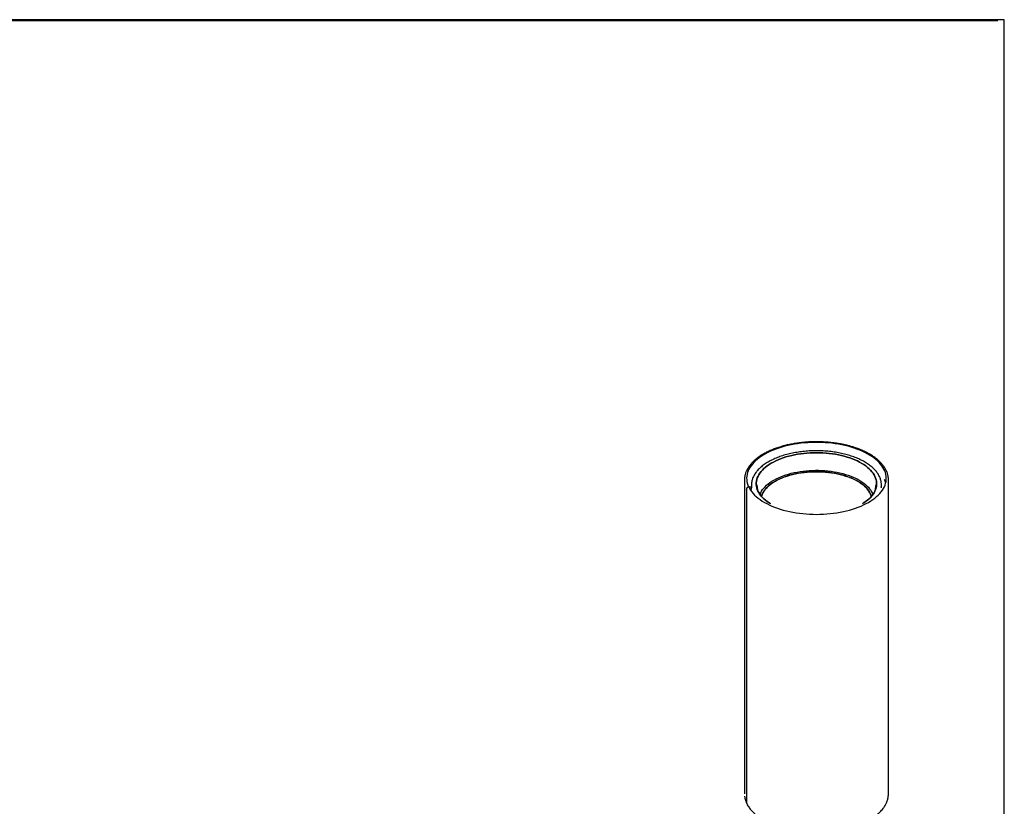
# Model space of a CAD drawing. Header units: millimetres. Extents: x 45 to 4163, y 40 to 2922.
# Tile 3 of 3: x 2118 to 4163, y 1290 to 2922. Entities that reach past the tile are written whole.
import ezdxf

# ---------------------------------------------------------------- set-up
doc = ezdxf.new("R2010")
doc.units = ezdxf.units.MM
doc.header["$LTSCALE"] = 10
doc.layers.add('SCHIZZI', color=9, linetype='Continuous')

msp = doc.modelspace()

# ---------------------------------------------------------------- linework, layer by layer
for p, q in [((3623.54, 1967.56), (3623.5, 1966.92)), ((3623.51, 1967.49), (3623.5, 1966.92)), ((3623.5, 1966.92), (3623.5, 1315.48)), ((3922.5, 1966.92), (3922.5, 1967.1)), ((3922.5, 1315.48), (3922.5, 1966.92)), ((3627.96, 1948.28), (3627.96, 1296.83)), ((3627.98, 1948.23), (3627.98, 1296.78)), ((3638, 1956.64), (3638, 1950.64)), ((3908, 1950.64), (3908, 1956.64)), ((3922.48, 1314.21), (3922.5, 1315.48))]:
    msp.add_line(p, q)
at = {"flags": 128}
for points in [[(3910.01, 1945.89), (3912.19, 1949.41), (3914.03, 1952.98), (3915.52, 1956.6), (3916.67, 1960.24), (3917.47, 1963.92), (3917.91, 1967.6), (3917.99, 1971.3), (3917.73, 1974.99), (3917.1, 1978.67), (3916.13, 1982.33), (3914.8, 1985.96), (3913.13, 1989.55), (3911.12, 1993.1), (3908.76, 1996.59), (3906.08, 2000.01), (3903.07, 2003.37), (3899.74, 2006.64), (3896.1, 2009.82), (3892.16, 2012.91), (3887.92, 2015.89), (3883.41, 2018.76), (3878.63, 2021.52), (3873.59, 2024.15), (3868.3, 2026.64), (3862.78, 2029), (3857.03, 2031.21), (3851.09, 2033.28), (3844.95, 2035.19), (3838.64, 2036.95), (3832.16, 2038.54), (3825.54, 2039.96), (3818.79, 2041.21), (3811.93, 2042.29), (3804.98, 2043.19), (3797.95, 2043.92), (3790.85, 2044.47), (3783.71, 2044.83), (3776.55, 2045.01), (3769.38, 2045.01), (3762.21, 2044.83), (3755.07, 2044.46), (3747.98, 2043.91), (3740.95, 2043.19), (3733.99, 2042.28), (3727.14, 2041.2), (3720.39, 2039.94), (3713.77, 2038.52), (3707.3, 2036.93), (3700.99, 2035.17), (3694.85, 2033.26), (3688.91, 2031.19), (3683.17, 2028.97), (3677.65, 2026.61), (3672.36, 2024.12), (3667.32, 2021.49), (3662.54, 2018.73), (3658.03, 2015.86), (3653.81, 2012.88), (3649.87, 2009.79), (3646.23, 2006.6), (3642.91, 2003.33), (3639.9, 1999.98), (3637.22, 1996.55), (3634.87, 1993.06), (3632.86, 1989.51), (3631.19, 1985.92), (3629.87, 1982.29), (3628.9, 1978.63), (3628.28, 1974.95), (3628.02, 1971.25), (3628.11, 1967.56), (3628.55, 1963.87), (3629.35, 1960.2), (3630.5, 1956.56), (3631.99, 1952.97)], [(3677.47, 1917.69), (3674.53, 1919.55), (3670.57, 1922.31), (3666.91, 1925.17), (3663.54, 1928.13), (3660.48, 1931.17), (3657.74, 1934.29), (3655.33, 1937.49), (3653.26, 1940.75), (3651.52, 1944.05), (3650.12, 1947.41), (3649.08, 1950.79), (3648.38, 1954.2), (3648.04, 1957.62), (3648.06, 1961.05), (3648.42, 1964.47), (3649.14, 1967.88), (3650.22, 1971.26), (3651.64, 1974.61), (3653.4, 1977.92), (3655.5, 1981.17), (3657.94, 1984.36), (3660.7, 1987.48), (3663.78, 1990.52), (3667.17, 1993.47), (3670.86, 1996.32), (3674.84, 1999.07), (3679.1, 2001.7), (3683.62, 2004.21), (3688.4, 2006.6), (3693.41, 2008.85), (3698.66, 2010.96), (3704.11, 2012.93), (3709.76, 2014.74), (3715.59, 2016.4), (3721.58, 2017.89), (3727.72, 2019.21), (3733.98, 2020.37), (3740.36, 2021.35), (3746.82, 2022.16), (3753.37, 2022.79), (3759.96, 2023.24), (3766.6, 2023.5), (3773.25, 2023.59), (3779.9, 2023.49), (3786.54, 2023.21), (3793.13, 2022.75), (3799.67, 2022.11), (3806.13, 2021.29), (3812.5, 2020.29), (3818.76, 2019.12), (3824.88, 2017.78), (3830.86, 2016.28), (3836.68, 2014.61), (3842.31, 2012.79), (3847.75, 2010.81), (3852.98, 2008.69), (3857.98, 2006.43), (3862.73, 2004.03), (3867.24, 2001.51), (3871.48, 1998.87), (3875.43, 1996.11), (3879.1, 1993.25), (3882.47, 1990.29), (3885.53, 1987.25), (3888.26, 1984.12), (3890.68, 1980.93), (3892.75, 1977.67), (3894.49, 1974.36), (3895.89, 1971.01), (3896.93, 1967.63), (3897.63, 1964.22), (3897.97, 1960.8), (3897.95, 1957.37), (3897.59, 1953.95), (3896.87, 1950.54), (3895.79, 1947.16), (3894.37, 1943.81), (3892.61, 1940.5), (3890.51, 1937.25), (3888.07, 1934.06), (3885.31, 1930.94), (3882.23, 1927.9), (3878.84, 1924.95), (3875.15, 1922.1), (3871.17, 1919.35), (3868.99, 1917.97)], [(3852.98, 2008.69), (3847.75, 2010.81), (3842.31, 2012.79), (3836.68, 2014.61), (3830.86, 2016.28), (3824.88, 2017.78), (3818.76, 2019.12), (3812.5, 2020.29), (3806.13, 2021.29), (3799.67, 2022.11), (3793.13, 2022.75), (3786.54, 2023.21), (3779.9, 2023.49), (3773.25, 2023.59), (3766.6, 2023.5), (3759.96, 2023.24), (3753.37, 2022.79), (3746.82, 2022.16), (3740.36, 2021.35), (3733.98, 2020.37), (3727.72, 2019.21), (3721.58, 2017.89), (3715.59, 2016.4), (3709.76, 2014.74), (3704.11, 2012.93), (3698.66, 2010.96), (3693.41, 2008.85), (3688.4, 2006.6), (3683.62, 2004.21), (3679.1, 2001.7), (3674.84, 1999.07), (3670.86, 1996.32), (3667.17, 1993.47), (3663.78, 1990.52), (3660.7, 1987.48), (3657.94, 1984.36), (3655.5, 1981.17), (3653.4, 1977.92), (3651.64, 1974.61), (3650.22, 1971.26), (3649.14, 1967.88), (3648.42, 1964.47), (3648.06, 1961.05), (3648.04, 1957.62), (3648.38, 1954.2), (3649.08, 1950.79), (3650.12, 1947.41), (3651.52, 1944.05), (3653.26, 1940.75), (3655.33, 1937.49), (3657.74, 1934.29), (3660.48, 1931.17), (3663.54, 1928.13), (3666.91, 1925.17), (3670.57, 1922.31), (3674.53, 1919.55), (3676.21, 1918.47)], [(3871.72, 1919.71), (3875.15, 1922.1), (3878.84, 1924.95), (3882.23, 1927.9), (3885.31, 1930.94), (3888.07, 1934.06), (3890.51, 1937.25), (3892.61, 1940.5), (3894.37, 1943.81), (3895.79, 1947.16), (3896.87, 1950.54), (3897.59, 1953.95), (3897.95, 1957.37), (3897.97, 1960.8), (3897.63, 1964.22), (3896.93, 1967.63), (3895.89, 1971.01), (3894.49, 1974.36), (3892.75, 1977.67), (3890.68, 1980.93), (3888.26, 1984.12), (3885.53, 1987.25), (3882.47, 1990.29), (3879.1, 1993.25), (3875.43, 1996.11), (3871.48, 1998.87), (3867.24, 2001.51), (3862.73, 2004.03), (3857.98, 2006.43), (3852.98, 2008.69)], [(3655.92, 1937.07), (3656, 1937.29), (3657.4, 1940.57), (3659.14, 1943.8), (3661.22, 1946.97), (3663.63, 1950.09), (3666.37, 1953.13), (3669.43, 1956.08), (3672.8, 1958.95), (3676.47, 1961.72), (3680.42, 1964.38), (3684.65, 1966.93), (3689.15, 1969.35), (3693.89, 1971.65), (3698.87, 1973.8), (3704.08, 1975.82), (3709.49, 1977.68), (3715.08, 1979.39), (3720.85, 1980.94), (3726.78, 1982.32), (3732.84, 1983.54), (3739.03, 1984.58), (3745.31, 1985.45), (3751.68, 1986.14), (3758.11, 1986.65), (3764.59, 1986.98), (3771.09, 1987.12), (3777.6, 1987.08), (3784.09, 1986.86), (3790.55, 1986.46), (3796.96, 1985.88), (3803.29, 1985.11), (3809.54, 1984.17), (3815.68, 1983.06), (3821.69, 1981.77), (3827.55, 1980.32), (3833.25, 1978.7), (3838.77, 1976.93), (3844.1, 1975), (3849.21, 1972.93)], [(3846.58, 1970.44), (3841.55, 1972.48), (3836.31, 1974.37), (3830.88, 1976.1), (3825.27, 1977.68), (3819.5, 1979.1), (3813.58, 1980.34), (3807.54, 1981.42), (3801.39, 1982.32), (3795.15, 1983.04), (3788.84, 1983.59), (3782.49, 1983.95), (3776.1, 1984.13), (3769.71, 1984.13), (3763.33, 1983.94), (3756.97, 1983.57), (3750.67, 1983.02), (3744.43, 1982.3), (3738.29, 1981.39), (3732.25, 1980.31), (3726.34, 1979.06), (3720.57, 1977.64), (3714.96, 1976.05), (3709.53, 1974.31), (3704.3, 1972.42), (3699.28, 1970.38), (3694.49, 1968.2), (3689.94, 1965.89), (3685.65, 1963.44), (3681.63, 1960.88), (3677.89, 1958.21), (3674.44, 1955.44), (3671.3, 1952.57), (3668.48, 1949.62), (3665.97, 1946.59), (3663.8, 1943.49), (3661.97, 1940.34), (3660.48, 1937.13), (3659.33, 1933.89), (3659.06, 1932.92)], [(3659.07, 1932.96), (3659.86, 1935.52), (3661.18, 1938.74), (3662.84, 1941.92), (3664.85, 1945.05), (3667.19, 1948.11), (3669.85, 1951.1), (3672.84, 1954.02), (3676.13, 1956.84), (3679.72, 1959.56), (3683.61, 1962.18), (3687.76, 1964.68), (3692.19, 1967.06), (3696.86, 1969.31), (3701.76, 1971.42), (3706.89, 1973.39), (3712.22, 1975.2), (3717.74, 1976.87), (3723.43, 1978.37), (3729.28, 1979.7), (3735.25, 1980.87), (3741.35, 1981.86), (3747.54, 1982.68), (3753.81, 1983.32), (3760.15, 1983.78), (3766.52, 1984.06), (3772.91, 1984.15), (3779.3, 1984.06), (3785.67, 1983.79), (3792, 1983.34), (3798.28, 1982.7), (3804.47, 1981.89), (3810.57, 1980.9), (3816.55, 1979.74), (3822.4, 1978.41), (3828.1, 1976.91), (3833.62, 1975.26), (3838.96, 1973.44), (3844.09, 1971.48), (3849.01, 1969.37), (3853.69, 1967.13), (3858.12, 1964.75), (3862.28, 1962.26), (3866.17, 1959.64), (3869.77, 1956.92), (3873.08, 1954.1), (3876.07, 1951.19), (3878.75, 1948.2), (3881.1, 1945.14), (3883.11, 1942.02), (3884.79, 1938.84), (3886.11, 1935.62), (3886.94, 1932.96)], [(3886.95, 1932.94), (3886.65, 1933.99), (3885.49, 1937.23), (3883.99, 1940.43), (3882.15, 1943.59), (3879.96, 1946.68), (3877.45, 1949.71), (3874.61, 1952.66), (3871.46, 1955.53), (3868.01, 1958.3), (3864.26, 1960.96), (3860.23, 1963.52), (3855.93, 1965.96), (3851.38, 1968.27), (3846.58, 1970.44)], [(3849.21, 1972.93), (3854.1, 1970.72), (3858.74, 1968.37), (3863.13, 1965.89), (3867.25, 1963.3), (3871.09, 1960.59), (3874.63, 1957.78), (3877.87, 1954.88), (3880.8, 1951.88), (3883.41, 1948.81), (3885.69, 1945.67), (3887.63, 1942.47), (3889.23, 1939.23), (3890.1, 1937.03)], [(3627.96, 1948.28), (3628.14, 1949.47), (3628.68, 1950.63), (3629.54, 1951.65), (3630.64, 1952.46), (3631.91, 1953), (3633.25, 1953.23), (3634.56, 1953.12), (3635.73, 1952.7), (3636.68, 1951.98), (3637.33, 1951.03), (3637.64, 1949.92), (3637.57, 1948.73), (3637.15, 1947.55), (3636.39, 1946.48), (3635.92, 1946.02)], [(3627.98, 1948.23), (3628.16, 1949.42), (3628.71, 1950.58), (3629.56, 1951.6), (3630.67, 1952.41), (3631.94, 1952.95), (3633.28, 1953.18), (3634.58, 1953.08), (3635.75, 1952.65), (3636.7, 1951.94), (3637.32, 1951.05)], [(3632.33, 1952.24), (3633.84, 1949.37), (3636.03, 1945.85), (3638.55, 1942.39), (3641.4, 1939), (3644.57, 1935.69), (3648.05, 1932.46), (3651.85, 1929.33), (3655.93, 1926.29), (3660.31, 1923.36), (3664.96, 1920.55), (3669.87, 1917.86), (3675.04, 1915.3), (3680.44, 1912.87), (3686.08, 1910.58), (3691.92, 1908.44), (3697.97, 1906.45), (3704.2, 1904.62), (3710.59, 1902.94), (3717.14, 1901.44), (3723.83, 1900.1), (3730.63, 1898.93), (3737.54, 1897.94), (3744.54, 1897.13), (3751.6, 1896.49), (3758.72, 1896.04), (3765.88, 1895.76), (3773.05, 1895.67), (3780.22, 1895.76), (3787.37, 1896.04), (3794.49, 1896.5), (3801.55, 1897.13), (3808.55, 1897.95), (3815.46, 1898.94), (3822.26, 1900.11), (3828.95, 1901.45), (3835.49, 1902.96), (3841.89, 1904.64), (3848.11, 1906.47), (3854.16, 1908.46), (3860, 1910.61), (3865.63, 1912.89), (3871.03, 1915.32), (3876.2, 1917.89), (3881.11, 1920.58), (3885.75, 1923.4), (3890.13, 1926.32), (3894.21, 1929.36), (3898, 1932.5), (3901.48, 1935.73), (3904.65, 1939.04), (3907.49, 1942.43), (3910.01, 1945.89)], [(3623.5, 1315.48), (3623.5, 1315.39), (3623.51, 1315.3)], [(3628.29, 1295.3), (3628.14, 1295.68), (3627.96, 1296.83)]]:
    msp.add_lwpolyline(points, dxfattribs=at)
for centre, radius, start, end in [((3874.45, 1950.35), 43.69, 14.00696, 23.94541), ((3674.08, 1956.63), 36.07, 172.16923, 179.98511), ((3683.03, 1957.48), 33.76, 180.62976, 195.92716), ((3862.92, 1957.49), 33.82, 343.79391, 359.10784), ((3872.03, 1956.64), 35.98, 352.4012, 7.85734)]:
    msp.add_arc(centre, radius, start, end)
for points, knots in [([(3922.5, 1966.92), (3922.47, 1968.26), (3922.4, 1970.71), (3921.95, 1974.04), (3921.41, 1976.75), (3920.7, 1979.5), (3919.7, 1982.57), (3918.27, 1986.02), (3916.62, 1989.33), (3914.71, 1992.59), (3912.46, 1995.92), (3909.29, 2000), (3904.96, 2004.75), (3899.21, 2009.97), (3893.79, 2014.11), (3889.17, 2017.25), (3885.8, 2019.36), (3882.66, 2021.2), (3880.01, 2022.67), (3877.57, 2023.95), (3874.92, 2025.29), (3871.54, 2026.91), (3867.26, 2028.81), (3861.98, 2030.98), (3855.71, 2033.3), (3848.8, 2035.57), (3841.7, 2037.63), (3834.8, 2039.38), (3827.94, 2040.9), (3821.25, 2042.19), (3814.82, 2043.25), (3808.88, 2044.08), (3803.06, 2044.77), (3796.94, 2045.36), (3790.31, 2045.85), (3783.17, 2046.2), (3775.51, 2046.37), (3767.42, 2046.33), (3759.1, 2046.05), (3750.79, 2045.52), (3741.76, 2044.67), (3732.15, 2043.44), (3722.1, 2041.73), (3711.95, 2039.6), (3701.86, 2036.99), (3691.98, 2033.92), (3682.97, 2030.61), (3674.87, 2027.15), (3668.68, 2024.12), (3664.13, 2021.64), (3660.8, 2019.71), (3657.38, 2017.6), (3653.66, 2015.11), (3649.29, 2011.9), (3644.71, 2008.12), (3640.31, 2003.93), (3636.7, 1999.95), (3633.71, 1996.15), (3631.25, 1992.53), (3629.22, 1989.02), (3627.68, 1985.87), (3626.45, 1982.89), (3625.39, 1979.82), (3624.45, 1976.21), (3623.7, 1972.04), (3623.6, 1969.05), (3623.54, 1967.56)], [0, 0, 0, 0, 0.0150338, 0.0275814, 0.0378433, 0.0468291, 0.0608613, 0.0744895, 0.0880335, 0.1008179, 0.1147653, 0.1299142, 0.1534815, 0.1779622, 0.202849, 0.2146408, 0.2263306, 0.2365579, 0.2448465, 0.2511017, 0.2587849, 0.2686036, 0.2806566, 0.2950613, 0.3119515, 0.330245, 0.3477872, 0.3643289, 0.3797805, 0.3959162, 0.4104441, 0.4232824, 0.4356693, 0.4490655, 0.463487, 0.4789448, 0.4954453, 0.5129886, 0.5312354, 0.549309, 0.5671352, 0.5904663, 0.6132446, 0.6354168, 0.6611586, 0.6858969, 0.7095871, 0.732202, 0.7533555, 0.764226, 0.7743997, 0.7852646, 0.7981572, 0.8129841, 0.8332321, 0.8524902, 0.8708118, 0.886207, 0.9015796, 0.9164399, 0.929455, 0.9396354, 0.9519346, 0.9663415, 0.9832282, 1, 1, 1, 1]), ([(3858.64, 2011.65), (3857.74, 2012.02), (3855.15, 2013.12), (3850.72, 2014.82), (3845.28, 2016.72), (3839.67, 2018.48), (3833.91, 2020.09), (3828.01, 2021.55), (3821.98, 2022.86), (3815.84, 2024.02), (3809.6, 2025.02), (3803.27, 2025.86), (3796.88, 2026.54), (3790.43, 2027.06), (3783.94, 2027.42), (3777.42, 2027.61), (3770.9, 2027.64), (3764.38, 2027.51), (3757.88, 2027.21), (3751.41, 2026.75), (3745, 2026.12), (3738.65, 2025.34), (3732.38, 2024.39), (3726.2, 2023.29), (3720.13, 2022.03), (3714.19, 2020.63), (3708.37, 2019.07), (3702.71, 2017.37), (3697.21, 2015.52), (3691.89, 2013.53), (3686.75, 2011.41), (3681.81, 2009.16), (3677.09, 2006.79), (3672.58, 2004.29), (3668.31, 2001.68), (3664.28, 1998.95), (3660.5, 1996.12), (3656.99, 1993.19), (3653.75, 1990.17), (3650.8, 1987.06), (3648.13, 1983.87), (3645.76, 1980.62), (3643.7, 1977.3), (3641.95, 1973.93), (3640.51, 1970.52), (3639.4, 1967.08), (3638.69, 1964.19), (3638.48, 1962.43), (3638.4, 1961.84)], [0, 0, 0, 0, 0.0117213, 0.0339874, 0.0562452, 0.0784938, 0.1007335, 0.122965, 0.1451892, 0.1674067, 0.1896185, 0.2118254, 0.2340281, 0.2562277, 0.2784248, 0.3006203, 0.3228151, 0.3450099, 0.3672054, 0.3894022, 0.4116013, 0.4338034, 0.4560095, 0.4782203, 0.5004368, 0.5226598, 0.5448903, 0.567129, 0.589377, 0.6116348, 0.6339032, 0.6561825, 0.6784729, 0.700774, 0.7230847, 0.745403, 0.7677257, 0.7900458, 0.8123553, 0.834644, 0.8568989, 0.8791048, 0.9012451, 0.9233039, 0.9452686, 0.9671325, 0.988898, 1, 1, 1, 1]), ([(3907.62, 1961.85), (3907.5, 1962.7), (3907.21, 1964.69), (3906.4, 1967.82), (3905.23, 1971.22), (3903.74, 1974.59), (3901.95, 1977.92), (3899.85, 1981.19), (3897.45, 1984.41), (3894.75, 1987.57), (3891.76, 1990.65), (3888.49, 1993.65), (3884.95, 1996.56), (3881.14, 1999.37), (3877.08, 2002.07), (3872.78, 2004.67), (3868.24, 2007.15), (3863.54, 2009.49), (3860.25, 2010.93), (3858.64, 2011.65)], [0, 0, 0, 0, 0.0429546, 0.1016014, 0.1604185, 0.219463, 0.2787654, 0.3383294, 0.3981368, 0.4581542, 0.5183409, 0.5786548, 0.6390572, 0.6995151, 0.7600022, 0.8204977, 0.8809846, 0.9414546, 1, 1, 1, 1]), ([(3665.01, 1926.94), (3664.08, 1927.81), (3662.17, 1929.58), (3659.62, 1932.35), (3657.28, 1935.21), (3655.25, 1938.12), (3653.5, 1941.07), (3652.06, 1944.05), (3651.07, 1946.53), (3650.68, 1948.02), (3650.55, 1948.49)], [0, 0, 0, 0, 0.12689006, 0.26085031, 0.3949951, 0.52943283, 0.66429483, 0.79972827, 0.93587912, 1, 1, 1, 1]), ([(3895.42, 1948.34), (3895.33, 1947.99), (3894.97, 1946.63), (3894.03, 1944.25), (3892.6, 1941.22), (3890.84, 1938.24), (3888.8, 1935.3), (3886.46, 1932.42), (3883.84, 1929.6), (3881.21, 1927.07), (3879.34, 1925.51), (3878.54, 1924.84)], [0, 0, 0, 0, 0.0422746, 0.1680204, 0.2929891, 0.4172043, 0.5407645, 0.6638003, 0.7864447, 0.9088164, 1, 1, 1, 1]), ([(3677.76, 1917.58), (3676.97, 1918.05), (3676.16, 1918.52), (3675.43, 1919.02), (3675.42, 1919.02)], [0, 0, 0, 0, 0.9865, 1, 1, 1, 1]), ([(3871.91, 1919.93), (3871.49, 1919.63), (3870.47, 1918.92), (3869.34, 1918.24), (3868.69, 1917.85)], [0, 0, 0, 0, 0.4210581, 1, 1, 1, 1]), ([(3623.8, 1310.76), (3623.86, 1310.12), (3624.07, 1308.09), (3624.83, 1304.55), (3626.14, 1300.11), (3627.5, 1297.1), (3628.18, 1295.57)], [0, 0, 0, 0, 0.1229266, 0.3920472, 0.6924326, 1, 1, 1, 1]), ([(3628.32, 1295.25), (3629.08, 1293.78), (3630.5, 1291.04), (3632.96, 1287.32), (3635.39, 1284.08), (3637.9, 1281.11), (3641.55, 1277.21), (3646.75, 1272.45), (3652.41, 1268.14), (3656.97, 1265.08), (3659.92, 1263.22), (3662.72, 1261.56), (3665.18, 1260.18), (3667.22, 1259.09), (3669.39, 1257.96), (3672.11, 1256.61), (3675.87, 1254.85), (3680.6, 1252.8), (3686.44, 1250.49), (3693.23, 1248.1), (3700.55, 1245.83), (3707.88, 1243.84), (3714.91, 1242.17), (3721.57, 1240.81), (3727.76, 1239.7), (3733.43, 1238.83), (3739.39, 1238.03), (3746.08, 1237.3), (3753.95, 1236.65), (3762.59, 1236.2), (3771.99, 1236), (3781.94, 1236.13), (3792.77, 1236.67), (3804.08, 1237.68), (3815.6, 1239.22), (3826.57, 1241.17), (3836.89, 1243.49), (3846.53, 1246.11), (3855.45, 1248.98), (3863.64, 1252.04), (3871.07, 1255.23), (3877.65, 1258.43), (3882.93, 1261.33), (3887.45, 1264.05), (3891.71, 1266.83), (3896.27, 1270.15), (3900.73, 1273.8), (3904.77, 1277.55), (3908.3, 1281.28), (3911.17, 1284.76), (3913.53, 1288.02), (3915.43, 1291), (3917.03, 1293.87), (3918.36, 1296.61), (3919.52, 1299.41), (3920.6, 1302.51), (3921.55, 1306.14), (3922.31, 1310.33), (3922.41, 1313.34), (3922.47, 1314.84)], [0, 0, 0, 0, 0.019324, 0.0362475, 0.0505356, 0.0643835, 0.0785518, 0.1072593, 0.1365046, 0.1476386, 0.1587221, 0.168684, 0.1770757, 0.1838245, 0.1891269, 0.1983851, 0.2101111, 0.2244274, 0.2414784, 0.2613979, 0.2818527, 0.301187, 0.3192837, 0.3360393, 0.3513644, 0.3651829, 0.3775224, 0.3945033, 0.4131371, 0.4334488, 0.4554521, 0.4791347, 0.5032869, 0.5317636, 0.5595963, 0.5866968, 0.6129907, 0.6384113, 0.6628963, 0.6864115, 0.7089354, 0.7301487, 0.7493213, 0.7623803, 0.7780599, 0.796648, 0.8163756, 0.8352449, 0.8532672, 0.8708111, 0.8845551, 0.8982723, 0.911253, 0.9228195, 0.9341082, 0.9475153, 0.9632483, 0.9816876, 1, 1, 1, 1])]:
    msp.add_open_spline(points, degree=3, knots=knots)
at = {"layer": 'SCHIZZI'}
msp.add_line((4162.95, 2922.43), (45.17, 2922.43), dxfattribs=at)
at = {"layer": 'SCHIZZI', "color": 13}
msp.add_line((4149.8, 2920), (50, 2920), dxfattribs=at)
at = {"layer": 'SCHIZZI', "color": 7}
msp.add_line((4163.15, 39.85), (4162.95, 2922.43), dxfattribs=at)

doc.saveas('drawing.dxf')
